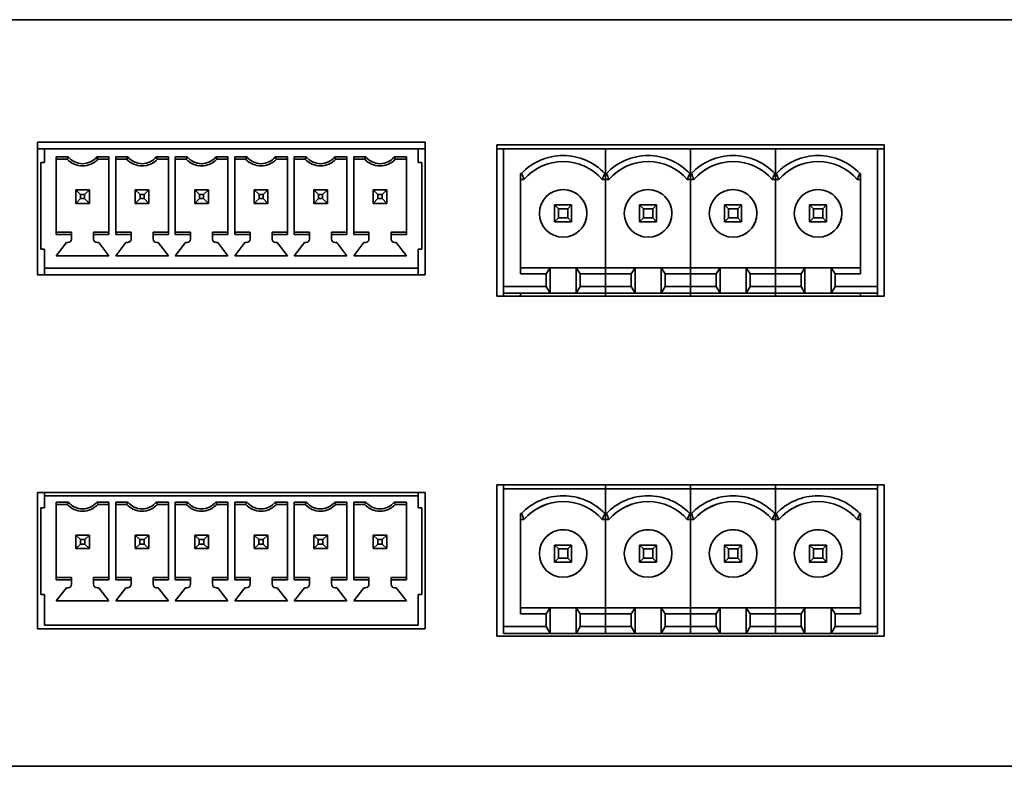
# Model space of a CAD drawing. Header units: millimetres. Extents: x 18 to 563, y 14 to 393.
# Tile 6 of 8: x 473 to 493, y 214 to 228. Entities that reach past the tile are written whole.
import ezdxf

# ---------------------------------------------------------------- set-up
doc = ezdxf.new("R2010")
doc.units = ezdxf.units.MM

msp = doc.modelspace()

# ---------------------------------------------------------------- linework, layer by layer
at = {"color": 7, "linetype": 'Continuous', "lineweight": 35}
for p, q in [((433.7735, 228.1464), (505.8735, 228.1464)), ((481.2902, 225.743), (473.6902, 225.743)), ((473.6902, 223.143), (473.6902, 225.743)), ((481.2902, 223.143), (481.2902, 225.743)), ((473.6902, 225.613), (473.8235, 225.613)), ((473.8235, 225.3464), (473.8235, 225.613)), ((481.1569, 225.613), (473.8235, 225.613)), ((481.1569, 225.613), (481.2902, 225.613)), ((481.1569, 225.613), (481.1569, 225.3464)), ((490.2969, 225.6964), (482.6969, 225.6964)), ((482.6969, 225.6964), (482.6969, 222.7297)), ((482.6969, 225.613), (482.8312, 225.613)), ((482.8312, 222.9171), (482.8312, 225.6171)), ((484.8312, 225.6171), (482.8312, 225.6171)), ((482.8312, 225.6171), (482.8312, 225.6171)), ((486.4979, 225.6171), (484.8312, 225.6171)), ((484.8312, 225.1332), (484.8312, 225.6171)), ((484.8312, 225.1332), (484.8312, 225.6171)), ((486.4979, 225.1332), (486.4979, 225.6171)), ((488.1645, 225.6171), (486.4979, 225.6171)), ((486.4979, 225.1332), (486.4979, 225.6171)), ((488.1645, 225.1332), (488.1645, 225.6171)), ((488.1645, 225.1332), (488.1645, 225.6171)), ((490.1645, 225.6171), (488.1645, 225.6171)), ((490.1645, 225.6171), (490.1645, 222.9171)), ((490.1645, 225.6171), (490.1645, 225.6171)), ((490.1645, 225.613), (490.2969, 225.613)), ((490.1645, 222.7297), (490.1645, 225.613)), ((490.2969, 222.7297), (490.2969, 225.6964)), ((473.7569, 225.3464), (473.7569, 223.6464)), ((473.8235, 225.3464), (473.7569, 225.3464)), ((474.0569, 225.4577), (474.2941, 225.4577)), ((474.0569, 225.4577), (474.0569, 223.935)), ((474.2735, 225.413), (474.0569, 225.413)), ((474.853, 225.4577), (475.0902, 225.4577)), ((475.0902, 225.413), (474.8735, 225.413)), ((475.0902, 223.935), (475.0902, 225.4577)), ((475.2235, 225.4577), (475.4607, 225.4577)), ((475.2235, 225.4577), (475.2235, 223.935)), ((475.4402, 225.413), (475.2235, 225.413)), ((476.0196, 225.4577), (476.2569, 225.4577)), ((476.2569, 225.413), (476.0402, 225.413)), ((476.2569, 223.935), (476.2569, 225.4577)), ((476.3902, 225.4577), (476.6274, 225.4577)), ((476.3902, 225.4577), (476.3902, 223.935)), ((476.6069, 225.413), (476.3902, 225.413)), ((477.1863, 225.4577), (477.4235, 225.4577)), ((477.4235, 225.413), (477.2069, 225.413)), ((477.4235, 223.935), (477.4235, 225.4577)), ((477.5569, 225.4577), (477.7941, 225.4577)), ((477.5569, 225.4577), (477.5569, 223.935)), ((477.7735, 225.413), (477.5569, 225.413)), ((478.353, 225.4577), (478.5902, 225.4577)), ((478.5902, 225.413), (478.3735, 225.413)), ((478.5902, 223.935), (478.5902, 225.4577)), ((478.7235, 225.4577), (478.9607, 225.4577)), ((478.7235, 225.4577), (478.7235, 223.935)), ((478.9402, 225.413), (478.7235, 225.413)), ((479.5196, 225.4577), (479.7569, 225.4577)), ((479.7569, 225.413), (479.5402, 225.413)), ((479.7569, 223.935), (479.7569, 225.4577)), ((479.8902, 225.4577), (480.1274, 225.4577)), ((479.8902, 225.4577), (479.8902, 223.935)), ((480.1069, 225.413), (479.8902, 225.413)), ((480.6863, 225.4577), (480.9235, 225.4577)), ((480.9235, 225.413), (480.7069, 225.413)), ((480.9235, 223.935), (480.9235, 225.4577)), ((481.1569, 225.3464), (481.2235, 225.3464)), ((481.2235, 223.6464), (481.2235, 225.3464)), ((483.1645, 225.1332), (483.1791, 225.1332)), ((483.1645, 223.1677), (483.1645, 225.1332)), ((483.1645, 225.0171), (483.1645, 225.1332)), ((483.2303, 225.0171), (483.1645, 225.0171)), ((483.1645, 223.2838), (483.1645, 225.0171)), ((484.8312, 225.0171), (484.7655, 225.0171)), ((484.8312, 225.1332), (484.8167, 225.1332)), ((484.8312, 225.1332), (484.8457, 225.1332)), ((484.8312, 225.0171), (484.8312, 225.1332)), ((484.8312, 225.0171), (484.8312, 225.1332)), ((484.897, 225.0171), (484.8312, 225.0171)), ((484.8312, 223.2838), (484.8312, 225.0171)), ((484.8312, 223.2838), (484.8312, 225.0171)), ((486.4979, 225.0171), (486.4321, 225.0171)), ((486.4979, 225.1332), (486.4834, 225.1332)), ((486.4979, 225.1332), (486.5124, 225.1332)), ((486.4979, 225.0171), (486.4979, 225.1332)), ((486.4979, 225.0171), (486.4979, 225.1332)), ((486.5636, 225.0171), (486.4979, 225.0171)), ((486.4979, 223.2838), (486.4979, 225.0171)), ((486.4979, 223.2838), (486.4979, 225.0171)), ((488.1645, 225.0171), (488.0988, 225.0171)), ((488.1645, 225.1332), (488.15, 225.1332)), ((488.1645, 225.0171), (488.1645, 225.1332)), ((488.1645, 225.1332), (488.1791, 225.1332)), ((488.1645, 225.0171), (488.1645, 225.1332)), ((488.1645, 223.2838), (488.1645, 225.0171)), ((488.2303, 225.0171), (488.1645, 225.0171)), ((488.1645, 223.2838), (488.1645, 225.0171)), ((489.8312, 225.0171), (489.7655, 225.0171)), ((489.8312, 225.1332), (489.8167, 225.1332)), ((489.8312, 225.1332), (489.8312, 223.1677)), ((474.4402, 224.5464), (474.4402, 224.813)), ((474.4402, 224.813), (474.5335, 224.7197)), ((474.4402, 224.813), (474.7069, 224.813)), ((474.7069, 224.813), (474.6135, 224.7197)), ((474.7069, 224.813), (474.7069, 224.5464)), ((475.6069, 224.813), (475.8735, 224.813)), ((475.6069, 224.813), (475.7002, 224.7197)), ((475.6069, 224.5464), (475.6069, 224.813)), ((475.8735, 224.813), (475.7802, 224.7197)), ((475.8735, 224.813), (475.8735, 224.5464)), ((476.7735, 224.813), (477.0402, 224.813)), ((476.7735, 224.813), (476.8669, 224.7197)), ((476.7735, 224.5464), (476.7735, 224.813)), ((477.0402, 224.813), (476.9469, 224.7197)), ((477.0402, 224.813), (477.0402, 224.5464)), ((477.9402, 224.5464), (477.9402, 224.813)), ((477.9402, 224.813), (478.0335, 224.7197)), ((477.9402, 224.813), (478.2069, 224.813)), ((478.2069, 224.813), (478.1135, 224.7197)), ((478.2069, 224.813), (478.2069, 224.5464)), ((479.1069, 224.813), (479.3735, 224.813)), ((479.1069, 224.813), (479.2002, 224.7197)), ((479.1069, 224.5464), (479.1069, 224.813)), ((479.3735, 224.813), (479.2802, 224.7197)), ((479.3735, 224.813), (479.3735, 224.5464)), ((480.2735, 224.5464), (480.2735, 224.813)), ((480.2735, 224.813), (480.3669, 224.7197)), ((480.2735, 224.813), (480.5402, 224.813)), ((480.5402, 224.813), (480.4469, 224.7197)), ((480.5402, 224.813), (480.5402, 224.5464)), ((483.8847, 224.8032), (483.8847, 224.8032)), ((485.5514, 224.8032), (485.5514, 224.8032)), ((487.218, 224.8032), (487.218, 224.8032)), ((488.8847, 224.8032), (488.8847, 224.8032)), ((474.5335, 224.6397), (474.4402, 224.5464)), ((474.5335, 224.7197), (474.5335, 224.6397)), ((474.6135, 224.7197), (474.5335, 224.7197)), ((474.5335, 224.6397), (474.6135, 224.6397)), ((474.6135, 224.6397), (474.6135, 224.7197)), ((474.6135, 224.6397), (474.7069, 224.5464)), ((475.7002, 224.6397), (475.6069, 224.5464)), ((475.7802, 224.7197), (475.7002, 224.7197)), ((475.7002, 224.7197), (475.7002, 224.6397)), ((475.7002, 224.6397), (475.7802, 224.6397)), ((475.7802, 224.6397), (475.7802, 224.7197)), ((475.7802, 224.6397), (475.8735, 224.5464)), ((476.8669, 224.6397), (476.7735, 224.5464)), ((476.8669, 224.7197), (476.8669, 224.6397)), ((476.9469, 224.7197), (476.8669, 224.7197)), ((476.8669, 224.6397), (476.9469, 224.6397)), ((476.9469, 224.6397), (476.9469, 224.7197)), ((476.9469, 224.6397), (477.0402, 224.5464)), ((478.0335, 224.6397), (477.9402, 224.5464)), ((478.0335, 224.7197), (478.0335, 224.6397)), ((478.1135, 224.7197), (478.0335, 224.7197)), ((478.0335, 224.6397), (478.1135, 224.6397)), ((478.1135, 224.6397), (478.1135, 224.7197)), ((478.1135, 224.6397), (478.2069, 224.5464)), ((479.2002, 224.6397), (479.1069, 224.5464)), ((479.2802, 224.7197), (479.2002, 224.7197)), ((479.2002, 224.7197), (479.2002, 224.6397)), ((479.2002, 224.6397), (479.2802, 224.6397)), ((479.2802, 224.6397), (479.2802, 224.7197)), ((479.2802, 224.6397), (479.3735, 224.5464)), ((480.3669, 224.6397), (480.2735, 224.5464)), ((480.3669, 224.7197), (480.3669, 224.6397)), ((480.4469, 224.7197), (480.3669, 224.7197)), ((480.3669, 224.6397), (480.4469, 224.6397)), ((480.4469, 224.6397), (480.4469, 224.7197)), ((480.4469, 224.6397), (480.5402, 224.5464)), ((474.7069, 224.5464), (474.4402, 224.5464)), ((475.8735, 224.5464), (475.6069, 224.5464)), ((477.0402, 224.5464), (476.7735, 224.5464)), ((478.2069, 224.5464), (477.9402, 224.5464)), ((479.3735, 224.5464), (479.1069, 224.5464)), ((480.5402, 224.5464), (480.2735, 224.5464)), ((483.8312, 224.5171), (483.9076, 224.4407)), ((484.1645, 224.5171), (483.8312, 224.5171)), ((483.8312, 224.5171), (483.8312, 224.1838)), ((483.8312, 224.5171), (484.1645, 224.5171)), ((483.9076, 224.4407), (483.9076, 224.2602)), ((483.9076, 224.4407), (484.0881, 224.4407)), ((484.1645, 224.5171), (484.0881, 224.4407)), ((484.0881, 224.4407), (484.0881, 224.2602)), ((484.1645, 224.1838), (484.1645, 224.5171)), ((484.1645, 224.5171), (484.1645, 224.5171)), ((484.1645, 224.5171), (484.1645, 224.1838)), ((485.4979, 224.5171), (485.5743, 224.4407)), ((485.8312, 224.5171), (485.4979, 224.5171)), ((485.4979, 224.5171), (485.4979, 224.1838)), ((485.4979, 224.5171), (485.8312, 224.5171)), ((485.5743, 224.4407), (485.5743, 224.2602)), ((485.5743, 224.4407), (485.7548, 224.4407)), ((485.8312, 224.5171), (485.7548, 224.4407)), ((485.7548, 224.4407), (485.7548, 224.2602)), ((485.8312, 224.1838), (485.8312, 224.5171)), ((485.8312, 224.5171), (485.8312, 224.5171)), ((485.8312, 224.5171), (485.8312, 224.1838)), ((487.1645, 224.5171), (487.241, 224.4407)), ((487.4979, 224.5171), (487.1645, 224.5171)), ((487.1645, 224.5171), (487.1645, 224.1838)), ((487.1645, 224.5171), (487.4979, 224.5171)), ((487.241, 224.4407), (487.241, 224.2602)), ((487.241, 224.4407), (487.4215, 224.4407)), ((487.4979, 224.5171), (487.4215, 224.4407)), ((487.4215, 224.4407), (487.4215, 224.2602)), ((487.4979, 224.1838), (487.4979, 224.5171)), ((487.4979, 224.5171), (487.4979, 224.5171)), ((487.4979, 224.5171), (487.4979, 224.1838)), ((488.8312, 224.5171), (488.9076, 224.4407)), ((489.1645, 224.5171), (488.8312, 224.5171)), ((488.8312, 224.5171), (488.8312, 224.1838)), ((488.8312, 224.5171), (489.1645, 224.5171)), ((488.9076, 224.4407), (489.0881, 224.4407)), ((488.9076, 224.4407), (488.9076, 224.2602)), ((489.1645, 224.5171), (489.0881, 224.4407)), ((489.0881, 224.4407), (489.0881, 224.2602)), ((489.1645, 224.1838), (489.1645, 224.5171)), ((489.1645, 224.5171), (489.1645, 224.5171)), ((489.1645, 224.5171), (489.1645, 224.1838)), ((483.9076, 224.2602), (483.8312, 224.1838)), ((483.9076, 224.2602), (484.0881, 224.2602)), ((484.0881, 224.2602), (484.1645, 224.1838)), ((485.5743, 224.2602), (485.4979, 224.1838)), ((485.5743, 224.2602), (485.7548, 224.2602)), ((485.7548, 224.2602), (485.8312, 224.1838)), ((487.241, 224.2602), (487.1645, 224.1838)), ((487.241, 224.2602), (487.4215, 224.2602)), ((487.4215, 224.2602), (487.4979, 224.1838)), ((488.9076, 224.2602), (488.8312, 224.1838)), ((488.9076, 224.2602), (489.0881, 224.2602)), ((489.0881, 224.2602), (489.1645, 224.1838)), ((483.8312, 224.1838), (484.1645, 224.1838)), ((485.4979, 224.1838), (485.8312, 224.1838)), ((487.1645, 224.1838), (487.4979, 224.1838)), ((488.8312, 224.1838), (489.1645, 224.1838)), ((474.0569, 223.9797), (474.3569, 223.9797)), ((474.3569, 223.935), (474.0569, 223.935)), ((474.3569, 223.9797), (474.3569, 223.935)), ((474.3569, 223.935), (474.3569, 223.8464)), ((474.7902, 223.9797), (475.0902, 223.9797)), ((474.7902, 223.935), (474.7902, 223.9797)), ((474.7902, 223.8464), (474.7902, 223.935)), ((475.0902, 223.935), (474.7902, 223.935)), ((475.2235, 223.9797), (475.5235, 223.9797)), ((475.5235, 223.935), (475.2235, 223.935)), ((475.5235, 223.9797), (475.5235, 223.935)), ((475.5235, 223.935), (475.5235, 223.8464)), ((475.9569, 223.9797), (476.2569, 223.9797)), ((475.9569, 223.935), (475.9569, 223.9797)), ((475.9569, 223.8464), (475.9569, 223.935)), ((476.2569, 223.935), (475.9569, 223.935)), ((476.3902, 223.9797), (476.6902, 223.9797)), ((476.6902, 223.935), (476.3902, 223.935)), ((476.6902, 223.9797), (476.6902, 223.935)), ((476.6902, 223.935), (476.6902, 223.8464)), ((477.1235, 223.9797), (477.4235, 223.9797)), ((477.1235, 223.935), (477.1235, 223.9797)), ((477.1235, 223.8464), (477.1235, 223.935)), ((477.4235, 223.935), (477.1235, 223.935)), ((477.5569, 223.9797), (477.8569, 223.9797)), ((477.8569, 223.935), (477.5569, 223.935)), ((477.8569, 223.9797), (477.8569, 223.935)), ((477.8569, 223.935), (477.8569, 223.8464)), ((478.2902, 223.9797), (478.5902, 223.9797)), ((478.2902, 223.935), (478.2902, 223.9797)), ((478.2902, 223.8464), (478.2902, 223.935)), ((478.5902, 223.935), (478.2902, 223.935)), ((478.7235, 223.9797), (479.0235, 223.9797)), ((479.0235, 223.935), (478.7235, 223.935)), ((479.0235, 223.9797), (479.0235, 223.935)), ((479.0235, 223.935), (479.0235, 223.8464)), ((479.4569, 223.9797), (479.7569, 223.9797)), ((479.4569, 223.935), (479.4569, 223.9797)), ((479.7569, 223.935), (479.4569, 223.935)), ((479.4569, 223.8464), (479.4569, 223.935)), ((479.8902, 223.9797), (480.1902, 223.9797)), ((480.1902, 223.935), (479.8902, 223.935)), ((480.1902, 223.9797), (480.1902, 223.935)), ((480.1902, 223.935), (480.1902, 223.8464)), ((480.6235, 223.9797), (480.9235, 223.9797)), ((480.6235, 223.935), (480.6235, 223.9797)), ((480.6235, 223.8464), (480.6235, 223.935)), ((480.9235, 223.935), (480.6235, 223.935)), ((484.1111, 223.8977), (484.1111, 223.8977)), ((485.7777, 223.8977), (485.7777, 223.8977)), ((487.4444, 223.8977), (487.4444, 223.8977)), ((489.1111, 223.8977), (489.1111, 223.8977)), ((473.8235, 223.6464), (473.7569, 223.6464)), ((473.8235, 223.2797), (473.8235, 223.6464)), ((474.2569, 223.7797), (474.0569, 223.5197)), ((474.2902, 223.7797), (474.2569, 223.7797)), ((474.8902, 223.7797), (474.8569, 223.7797)), ((475.0902, 223.5197), (474.8902, 223.7797)), ((475.4235, 223.7797), (475.2235, 223.5197)), ((475.4569, 223.7797), (475.4235, 223.7797)), ((476.0569, 223.7797), (476.0235, 223.7797)), ((476.2569, 223.5197), (476.0569, 223.7797)), ((476.5902, 223.7797), (476.3902, 223.5197)), ((476.6235, 223.7797), (476.5902, 223.7797)), ((477.2235, 223.7797), (477.1902, 223.7797)), ((477.4235, 223.5197), (477.2235, 223.7797)), ((477.7569, 223.7797), (477.5569, 223.5197)), ((477.7902, 223.7797), (477.7569, 223.7797)), ((478.3902, 223.7797), (478.3569, 223.7797)), ((478.5902, 223.5197), (478.3902, 223.7797)), ((478.9235, 223.7797), (478.7235, 223.5197)), ((478.9569, 223.7797), (478.9235, 223.7797)), ((479.5569, 223.7797), (479.5235, 223.7797)), ((479.7569, 223.5197), (479.5569, 223.7797)), ((480.0902, 223.7797), (479.8902, 223.5197)), ((480.1235, 223.7797), (480.0902, 223.7797)), ((480.7235, 223.7797), (480.6902, 223.7797)), ((480.9235, 223.5197), (480.7235, 223.7797)), ((481.1569, 223.6464), (481.1569, 223.2797)), ((481.1569, 223.6464), (481.2235, 223.6464)), ((474.0569, 223.5197), (475.0902, 223.5197)), ((475.2235, 223.5197), (476.2569, 223.5197)), ((476.3902, 223.5197), (477.4235, 223.5197)), ((477.5569, 223.5197), (478.5902, 223.5197)), ((478.7235, 223.5197), (479.7569, 223.5197)), ((479.8902, 223.5197), (480.9235, 223.5197)), ((481.1569, 223.2797), (473.8235, 223.2797)), ((473.8235, 223.143), (473.8235, 223.2797)), ((481.1569, 223.2797), (481.1569, 223.143)), ((483.1645, 223.1677), (483.1645, 223.2838)), ((483.741, 223.2838), (483.1645, 223.2838)), ((483.1645, 223.2838), (483.1645, 223.2838)), ((483.1645, 223.2838), (484.8312, 223.2838)), ((483.741, 223.2838), (483.6645, 223.1677)), ((483.741, 222.7838), (483.741, 223.2838)), ((484.2548, 223.2838), (483.741, 223.2838)), ((484.8312, 223.2838), (484.2548, 223.2838)), ((484.3312, 223.1677), (484.2548, 223.2838)), ((484.2548, 223.2838), (484.2548, 222.7838)), ((485.4076, 223.2838), (484.8312, 223.2838)), ((484.8312, 223.1677), (484.8312, 223.2838)), ((484.8312, 223.2838), (486.4979, 223.2838)), ((484.8312, 223.1677), (484.8312, 223.2838)), ((485.4076, 223.2838), (485.3312, 223.1677)), ((485.4076, 222.7838), (485.4076, 223.2838)), ((485.9215, 223.2838), (485.4076, 223.2838)), ((486.4979, 223.2838), (485.9215, 223.2838)), ((485.9979, 223.1677), (485.9215, 223.2838)), ((485.9215, 223.2838), (485.9215, 222.7838)), ((487.0743, 223.2838), (486.4979, 223.2838)), ((486.4979, 223.1677), (486.4979, 223.2838)), ((486.4979, 223.2838), (488.1645, 223.2838)), ((486.4979, 223.1677), (486.4979, 223.2838)), ((487.0743, 223.2838), (486.9979, 223.1677)), ((487.0743, 222.7838), (487.0743, 223.2838)), ((487.5881, 223.2838), (487.0743, 223.2838)), ((488.1645, 223.2838), (487.5881, 223.2838)), ((487.6645, 223.1677), (487.5881, 223.2838)), ((487.5881, 223.2838), (487.5881, 222.7838)), ((488.1645, 223.1677), (488.1645, 223.2838)), ((488.741, 223.2838), (488.1645, 223.2838)), ((488.1645, 223.1677), (488.1645, 223.2838)), ((488.1645, 223.2838), (489.8312, 223.2838)), ((488.741, 223.2838), (488.6645, 223.1677)), ((488.741, 222.7838), (488.741, 223.2838)), ((489.2548, 223.2838), (488.741, 223.2838)), ((489.8312, 223.2838), (489.2548, 223.2838)), ((489.3312, 223.1677), (489.2548, 223.2838)), ((489.2548, 223.2838), (489.2548, 222.7838)), ((481.2902, 223.143), (473.6902, 223.143)), ((483.6645, 223.1677), (483.1645, 223.1677)), ((483.6645, 223.1677), (483.6645, 222.9171)), ((484.8312, 223.1677), (484.3312, 223.1677)), ((484.3312, 222.9171), (484.3312, 223.1677)), ((485.3312, 223.1677), (484.8312, 223.1677)), ((484.8312, 222.9171), (484.8312, 223.1677)), ((484.8312, 222.9171), (484.8312, 223.1677)), ((485.3312, 223.1677), (485.3312, 222.9171)), ((486.4979, 223.1677), (485.9979, 223.1677)), ((485.9979, 222.9171), (485.9979, 223.1677)), ((486.9979, 223.1677), (486.4979, 223.1677)), ((486.4979, 222.9171), (486.4979, 223.1677)), ((486.4979, 222.9171), (486.4979, 223.1677)), ((486.9979, 223.1677), (486.9979, 222.9171)), ((488.1645, 223.1677), (487.6645, 223.1677)), ((487.6645, 222.9171), (487.6645, 223.1677)), ((488.1645, 222.9171), (488.1645, 223.1677)), ((488.6645, 223.1677), (488.1645, 223.1677)), ((488.1645, 222.9171), (488.1645, 223.1677)), ((488.6645, 223.1677), (488.6645, 222.9171)), ((489.3312, 222.9171), (489.3312, 223.1677)), ((489.8312, 223.1677), (489.3312, 223.1677)), ((483.6645, 222.9171), (482.8312, 222.9171)), ((482.8312, 222.7838), (482.8312, 222.9171)), ((483.6645, 222.9171), (483.741, 222.7838)), ((484.2548, 222.7838), (484.3312, 222.9171)), ((484.3312, 222.9171), (484.8312, 222.9171)), ((485.3312, 222.9171), (484.8312, 222.9171)), ((484.8312, 222.7838), (484.8312, 222.9171)), ((484.8312, 222.7838), (484.8312, 222.9171)), ((485.3312, 222.9171), (485.4076, 222.7838)), ((485.9215, 222.7838), (485.9979, 222.9171)), ((485.9979, 222.9171), (486.4979, 222.9171)), ((486.9979, 222.9171), (486.4979, 222.9171)), ((486.4979, 222.7838), (486.4979, 222.9171)), ((486.4979, 222.7838), (486.4979, 222.9171)), ((486.9979, 222.9171), (487.0743, 222.7838)), ((487.5881, 222.7838), (487.6645, 222.9171)), ((487.6645, 222.9171), (488.1645, 222.9171)), ((488.1645, 222.7838), (488.1645, 222.9171)), ((488.6645, 222.9171), (488.1645, 222.9171)), ((488.1645, 222.7838), (488.1645, 222.9171)), ((488.6645, 222.9171), (488.741, 222.7838)), ((489.2548, 222.7838), (489.3312, 222.9171)), ((489.3312, 222.9171), (490.1645, 222.9171)), ((490.1645, 222.9171), (490.1645, 222.7838)), ((482.6969, 222.7297), (490.2969, 222.7297)), ((482.8312, 222.7838), (483.1645, 222.7838)), ((482.8312, 222.7297), (482.8312, 222.7838)), ((483.741, 222.7838), (483.1645, 222.7838)), ((483.1645, 222.7297), (483.1645, 222.7838)), ((483.1645, 222.7297), (483.1645, 222.7838)), ((483.741, 222.7838), (484.2548, 222.7838)), ((484.2548, 222.7838), (484.8312, 222.7838)), ((485.4076, 222.7838), (484.8312, 222.7838)), ((484.8312, 222.7297), (484.8312, 222.7838)), ((484.8312, 222.7838), (484.8312, 222.7297)), ((485.4076, 222.7838), (485.9215, 222.7838)), ((485.9215, 222.7838), (486.4979, 222.7838)), ((487.0743, 222.7838), (486.4979, 222.7838)), ((486.4979, 222.7297), (486.4979, 222.7838)), ((486.4979, 222.7838), (486.4979, 222.7297)), ((487.0743, 222.7838), (487.5881, 222.7838)), ((487.5881, 222.7838), (488.1645, 222.7838)), ((488.1645, 222.7838), (488.1645, 222.7297)), ((488.741, 222.7838), (488.1645, 222.7838)), ((488.1645, 222.7297), (488.1645, 222.7838)), ((488.741, 222.7838), (489.2548, 222.7838)), ((489.2548, 222.7838), (489.8312, 222.7838)), ((490.1645, 222.7838), (489.8312, 222.7838)), ((489.8312, 222.7838), (489.8312, 222.7297)), ((490.1645, 222.7838), (490.1645, 222.7297)), ((490.2969, 219.0297), (482.6969, 219.0297)), ((482.6969, 219.0297), (482.6969, 216.063)), ((482.8312, 218.9504), (482.8312, 219.0297)), ((484.8312, 218.9504), (484.8312, 219.0297)), ((484.8312, 219.0297), (484.8312, 218.9504)), ((486.4979, 218.9504), (486.4979, 219.0297)), ((486.4979, 219.0297), (486.4979, 218.9504)), ((488.1645, 219.0297), (488.1645, 218.9504)), ((488.1645, 218.9504), (488.1645, 219.0297)), ((490.1645, 219.0297), (490.1645, 218.9504)), ((490.1645, 217.0504), (490.1645, 219.0297)), ((490.2969, 216.063), (490.2969, 219.0297)), ((481.2902, 218.8764), (473.6902, 218.8764)), ((473.6902, 216.2097), (473.6902, 218.8764)), ((473.8235, 218.813), (473.8235, 218.8764)), ((473.8235, 218.5797), (473.8235, 218.813)), ((481.1569, 218.813), (473.8235, 218.813)), ((481.1569, 218.8764), (481.1569, 218.813)), ((481.1569, 218.813), (481.1569, 218.5797)), ((481.2902, 216.2097), (481.2902, 218.8764)), ((482.8312, 216.2504), (482.8312, 218.9504)), ((484.8312, 218.9504), (482.8312, 218.9504)), ((482.8312, 218.9504), (482.8312, 218.9504)), ((484.8312, 218.9504), (482.8312, 218.9504)), ((484.8312, 218.4666), (484.8312, 218.9504)), ((486.4979, 218.9504), (484.8312, 218.9504)), ((486.4979, 218.9504), (484.8312, 218.9504)), ((484.8312, 218.9504), (484.8312, 218.4666)), ((486.4979, 218.4666), (486.4979, 218.9504)), ((488.1645, 218.9504), (486.4979, 218.9504)), ((488.1645, 218.9504), (486.4979, 218.9504)), ((486.4979, 218.9504), (486.4979, 218.4666)), ((488.1645, 218.9504), (488.1645, 218.4666)), ((490.1645, 218.9504), (488.1645, 218.9504)), ((490.1645, 218.9504), (488.1645, 218.9504)), ((488.1645, 218.4666), (488.1645, 218.9504)), ((490.1645, 218.9504), (490.1645, 216.2504)), ((490.1645, 218.9504), (490.1645, 218.9504)), ((474.0569, 218.691), (474.2941, 218.691)), ((474.0569, 218.691), (474.0569, 217.1684)), ((474.2735, 218.6464), (474.0569, 218.6464)), ((474.853, 218.691), (475.0902, 218.691)), ((475.0902, 218.6464), (474.8735, 218.6464)), ((475.0902, 217.1684), (475.0902, 218.691)), ((475.2235, 218.691), (475.4607, 218.691)), ((475.2235, 218.691), (475.2235, 217.1684)), ((475.4402, 218.6464), (475.2235, 218.6464)), ((476.0196, 218.691), (476.2569, 218.691)), ((476.2569, 218.6464), (476.0402, 218.6464)), ((476.2569, 217.1684), (476.2569, 218.691)), ((476.3902, 218.691), (476.6274, 218.691)), ((476.3902, 218.691), (476.3902, 217.1684)), ((476.6069, 218.6464), (476.3902, 218.6464)), ((477.1863, 218.691), (477.4235, 218.691)), ((477.4235, 218.6464), (477.2069, 218.6464)), ((477.4235, 217.1684), (477.4235, 218.691)), ((477.5569, 218.691), (477.7941, 218.691)), ((477.5569, 218.691), (477.5569, 217.1684)), ((477.7735, 218.6464), (477.5569, 218.6464)), ((478.353, 218.691), (478.5902, 218.691)), ((478.5902, 218.6464), (478.3735, 218.6464)), ((478.5902, 217.1684), (478.5902, 218.691)), ((478.7235, 218.691), (478.9607, 218.691)), ((478.7235, 218.691), (478.7235, 217.1684)), ((478.9402, 218.6464), (478.7235, 218.6464)), ((479.5196, 218.691), (479.7569, 218.691)), ((479.7569, 218.6464), (479.5402, 218.6464)), ((479.7569, 217.1684), (479.7569, 218.691)), ((479.8902, 218.691), (480.1274, 218.691)), ((479.8902, 218.691), (479.8902, 217.1684)), ((480.1069, 218.6464), (479.8902, 218.6464)), ((480.6863, 218.691), (480.9235, 218.691)), ((480.9235, 218.6464), (480.7069, 218.6464)), ((480.9235, 217.1684), (480.9235, 218.691)), ((473.7569, 218.5797), (473.7569, 216.8797)), ((473.8235, 218.5797), (473.7569, 218.5797)), ((481.1569, 218.5797), (481.2235, 218.5797)), ((481.2235, 216.8797), (481.2235, 218.5797)), ((483.1791, 218.4666), (483.1645, 218.4666)), ((483.1645, 216.501), (483.1645, 218.4666)), ((483.1645, 218.3504), (483.1645, 218.4666)), ((484.8167, 218.4666), (484.8312, 218.4666)), ((484.8457, 218.4666), (484.8312, 218.4666)), ((484.8312, 218.3504), (484.8312, 218.4666)), ((484.8312, 218.3504), (484.8312, 218.4666)), ((486.4834, 218.4666), (486.4979, 218.4666)), ((486.5124, 218.4666), (486.4979, 218.4666)), ((486.4979, 218.3504), (486.4979, 218.4666)), ((486.4979, 218.3504), (486.4979, 218.4666)), ((488.15, 218.4666), (488.1645, 218.4666)), ((488.1645, 218.3504), (488.1645, 218.4666)), ((488.1791, 218.4666), (488.1645, 218.4666)), ((488.1645, 218.3504), (488.1645, 218.4666)), ((489.8167, 218.4666), (489.8312, 218.4666)), ((489.8312, 218.4666), (489.8312, 216.501)), ((483.2303, 218.3504), (483.1645, 218.3504)), ((483.1645, 216.6171), (483.1645, 218.3504)), ((484.8312, 218.3504), (484.7655, 218.3504)), ((484.897, 218.3504), (484.8312, 218.3504)), ((484.8312, 216.6171), (484.8312, 218.3504)), ((484.8312, 216.6171), (484.8312, 218.3504)), ((486.4979, 218.3504), (486.4321, 218.3504)), ((486.5636, 218.3504), (486.4979, 218.3504)), ((486.4979, 216.6171), (486.4979, 218.3504)), ((486.4979, 216.6171), (486.4979, 218.3504)), ((488.1645, 218.3504), (488.0988, 218.3504)), ((488.1645, 216.6171), (488.1645, 218.3504)), ((488.2303, 218.3504), (488.1645, 218.3504)), ((488.1645, 216.6171), (488.1645, 218.3504)), ((489.8312, 218.3504), (489.7655, 218.3504)), ((474.4402, 218.0464), (474.5295, 217.9571)), ((474.4402, 218.0464), (474.7069, 218.0464)), ((474.4402, 217.7797), (474.4402, 218.0464)), ((474.6175, 217.9571), (474.7069, 218.0464)), ((474.7069, 218.0464), (474.7069, 217.7797)), ((475.6069, 217.7797), (475.6069, 218.0464)), ((475.6069, 218.0464), (475.6962, 217.9571)), ((475.6069, 218.0464), (475.8735, 218.0464)), ((475.7842, 217.9571), (475.8735, 218.0464)), ((475.8735, 218.0464), (475.8735, 217.7797)), ((476.7735, 217.7797), (476.7735, 218.0464)), ((476.7735, 218.0464), (476.8628, 217.9571)), ((476.7735, 218.0464), (477.0402, 218.0464)), ((476.9509, 217.9571), (477.0402, 218.0464)), ((477.0402, 218.0464), (477.0402, 217.7797)), ((477.9402, 217.7797), (477.9402, 218.0464)), ((477.9402, 218.0464), (478.0295, 217.9571)), ((477.9402, 218.0464), (478.2069, 218.0464)), ((478.1175, 217.9571), (478.2069, 218.0464)), ((478.2069, 218.0464), (478.2069, 217.7797)), ((479.1069, 217.7797), (479.1069, 218.0464)), ((479.1069, 218.0464), (479.1962, 217.9571)), ((479.1069, 218.0464), (479.3735, 218.0464)), ((479.2842, 217.9571), (479.3735, 218.0464)), ((479.3735, 218.0464), (479.3735, 217.7797)), ((480.2735, 218.0464), (480.3628, 217.9571)), ((480.2735, 218.0464), (480.5402, 218.0464)), ((480.2735, 217.7797), (480.2735, 218.0464)), ((480.4509, 217.9571), (480.5402, 218.0464)), ((480.5402, 218.0464), (480.5402, 217.7797)), ((483.8847, 218.1365), (483.8847, 218.1365)), ((485.5514, 218.1365), (485.5514, 218.1365)), ((487.218, 218.1365), (487.218, 218.1365)), ((488.8847, 218.1365), (488.8847, 218.1365)), ((474.4402, 217.7797), (474.5295, 217.869)), ((474.5295, 217.9571), (474.5295, 217.869)), ((474.6175, 217.9571), (474.5295, 217.9571)), ((474.5295, 217.869), (474.6175, 217.869)), ((474.6175, 217.869), (474.6175, 217.9571)), ((474.6175, 217.869), (474.7069, 217.7797)), ((475.6069, 217.7797), (475.6962, 217.869)), ((475.6962, 217.9571), (475.6962, 217.869)), ((475.7842, 217.9571), (475.6962, 217.9571)), ((475.6962, 217.869), (475.7842, 217.869)), ((475.7842, 217.869), (475.7842, 217.9571)), ((475.7842, 217.869), (475.8735, 217.7797)), ((476.7735, 217.7797), (476.8628, 217.869)), ((476.8628, 217.9571), (476.8628, 217.869)), ((476.9509, 217.9571), (476.8628, 217.9571)), ((476.8628, 217.869), (476.9509, 217.869)), ((476.9509, 217.869), (476.9509, 217.9571)), ((476.9509, 217.869), (477.0402, 217.7797)), ((477.9402, 217.7797), (478.0295, 217.869)), ((478.0295, 217.9571), (478.0295, 217.869)), ((478.1175, 217.9571), (478.0295, 217.9571)), ((478.0295, 217.869), (478.1175, 217.869)), ((478.1175, 217.869), (478.1175, 217.9571)), ((478.1175, 217.869), (478.2069, 217.7797)), ((479.1069, 217.7797), (479.1962, 217.869)), ((479.1962, 217.9571), (479.1962, 217.869)), ((479.2842, 217.9571), (479.1962, 217.9571)), ((479.1962, 217.869), (479.2842, 217.869)), ((479.2842, 217.869), (479.2842, 217.9571)), ((479.2842, 217.869), (479.3735, 217.7797)), ((480.2735, 217.7797), (480.3628, 217.869)), ((480.3628, 217.9571), (480.3628, 217.869)), ((480.4509, 217.9571), (480.3628, 217.9571)), ((480.3628, 217.869), (480.4509, 217.869)), ((480.4509, 217.869), (480.4509, 217.9571)), ((480.4509, 217.869), (480.5402, 217.7797)), ((484.1645, 217.8504), (483.8312, 217.8504)), ((483.8312, 217.8504), (483.9076, 217.774)), ((483.8312, 217.8504), (483.8312, 217.5171)), ((483.8312, 217.8504), (484.1645, 217.8504)), ((484.1645, 217.8504), (484.0881, 217.774)), ((484.1645, 217.5171), (484.1645, 217.8504)), ((484.1645, 217.8504), (484.1645, 217.8504)), ((484.1645, 217.8504), (484.1645, 217.5171)), ((485.8312, 217.8504), (485.4979, 217.8504)), ((485.4979, 217.8504), (485.5743, 217.774)), ((485.4979, 217.8504), (485.4979, 217.5171)), ((485.4979, 217.8504), (485.8312, 217.8504)), ((485.8312, 217.8504), (485.7548, 217.774)), ((485.8312, 217.5171), (485.8312, 217.8504)), ((485.8312, 217.8504), (485.8312, 217.8504)), ((485.8312, 217.8504), (485.8312, 217.5171)), ((487.4979, 217.8504), (487.1645, 217.8504)), ((487.1645, 217.8504), (487.241, 217.774)), ((487.1645, 217.8504), (487.1645, 217.5171)), ((487.1645, 217.8504), (487.4979, 217.8504)), ((487.4979, 217.8504), (487.4215, 217.774)), ((487.4979, 217.5171), (487.4979, 217.8504)), ((487.4979, 217.8504), (487.4979, 217.8504)), ((487.4979, 217.8504), (487.4979, 217.5171)), ((489.1645, 217.8504), (488.8312, 217.8504)), ((488.8312, 217.8504), (488.9076, 217.774)), ((488.8312, 217.8504), (488.8312, 217.5171)), ((488.8312, 217.8504), (489.1645, 217.8504)), ((489.1645, 217.8504), (489.0881, 217.774)), ((489.1645, 217.5171), (489.1645, 217.8504)), ((489.1645, 217.8504), (489.1645, 217.8504)), ((489.1645, 217.8504), (489.1645, 217.5171)), ((474.7069, 217.7797), (474.4402, 217.7797)), ((475.8735, 217.7797), (475.6069, 217.7797)), ((477.0402, 217.7797), (476.7735, 217.7797)), ((478.2069, 217.7797), (477.9402, 217.7797)), ((479.3735, 217.7797), (479.1069, 217.7797)), ((480.5402, 217.7797), (480.2735, 217.7797)), ((483.9076, 217.774), (483.9076, 217.5935)), ((483.9076, 217.774), (484.0881, 217.774)), ((484.0881, 217.774), (484.0881, 217.5935)), ((485.5743, 217.774), (485.5743, 217.5935)), ((485.5743, 217.774), (485.7548, 217.774)), ((485.7548, 217.774), (485.7548, 217.5935)), ((487.241, 217.774), (487.4215, 217.774)), ((487.241, 217.774), (487.241, 217.5935)), ((487.4215, 217.774), (487.4215, 217.5935)), ((488.9076, 217.774), (489.0881, 217.774)), ((488.9076, 217.774), (488.9076, 217.5935)), ((489.0881, 217.774), (489.0881, 217.5935)), ((483.9076, 217.5935), (483.8312, 217.5171)), ((483.8312, 217.5171), (484.1645, 217.5171)), ((484.0881, 217.5935), (483.9076, 217.5935)), ((484.0881, 217.5935), (484.1645, 217.5171)), ((485.5743, 217.5935), (485.4979, 217.5171)), ((485.4979, 217.5171), (485.8312, 217.5171)), ((485.7548, 217.5935), (485.5743, 217.5935)), ((485.7548, 217.5935), (485.8312, 217.5171)), ((487.241, 217.5935), (487.1645, 217.5171)), ((487.1645, 217.5171), (487.4979, 217.5171)), ((487.4215, 217.5935), (487.241, 217.5935)), ((487.4215, 217.5935), (487.4979, 217.5171)), ((488.9076, 217.5935), (488.8312, 217.5171)), ((488.8312, 217.5171), (489.1645, 217.5171)), ((489.0881, 217.5935), (488.9076, 217.5935)), ((489.0881, 217.5935), (489.1645, 217.5171)), ((474.0569, 217.213), (474.3569, 217.213)), ((474.3569, 217.1684), (474.0569, 217.1684)), ((474.3569, 217.213), (474.3569, 217.1684)), ((474.3569, 217.1684), (474.3569, 217.0797)), ((474.7902, 217.213), (475.0902, 217.213)), ((474.7902, 217.1684), (474.7902, 217.213)), ((474.7902, 217.0797), (474.7902, 217.1684)), ((475.0902, 217.1684), (474.7902, 217.1684)), ((475.2235, 217.213), (475.5235, 217.213)), ((475.5235, 217.1684), (475.2235, 217.1684)), ((475.5235, 217.213), (475.5235, 217.1684)), ((475.5235, 217.1684), (475.5235, 217.0797)), ((475.9569, 217.213), (476.2569, 217.213)), ((475.9569, 217.1684), (475.9569, 217.213)), ((475.9569, 217.0797), (475.9569, 217.1684)), ((476.2569, 217.1684), (475.9569, 217.1684)), ((476.3902, 217.213), (476.6902, 217.213)), ((476.6902, 217.1684), (476.3902, 217.1684)), ((476.6902, 217.213), (476.6902, 217.1684)), ((476.6902, 217.1684), (476.6902, 217.0797)), ((477.1235, 217.213), (477.4235, 217.213)), ((477.1235, 217.1684), (477.1235, 217.213)), ((477.1235, 217.0797), (477.1235, 217.1684)), ((477.4235, 217.1684), (477.1235, 217.1684)), ((477.5569, 217.213), (477.8569, 217.213)), ((477.8569, 217.1684), (477.5569, 217.1684)), ((477.8569, 217.213), (477.8569, 217.1684)), ((477.8569, 217.1684), (477.8569, 217.0797)), ((478.2902, 217.213), (478.5902, 217.213)), ((478.2902, 217.1684), (478.2902, 217.213)), ((478.2902, 217.0797), (478.2902, 217.1684)), ((478.5902, 217.1684), (478.2902, 217.1684)), ((478.7235, 217.213), (479.0235, 217.213)), ((479.0235, 217.1684), (478.7235, 217.1684)), ((479.0235, 217.213), (479.0235, 217.1684)), ((479.0235, 217.1684), (479.0235, 217.0797)), ((479.4569, 217.213), (479.7569, 217.213)), ((479.4569, 217.1684), (479.4569, 217.213)), ((479.4569, 217.0797), (479.4569, 217.1684)), ((479.7569, 217.1684), (479.4569, 217.1684)), ((479.8902, 217.213), (480.1902, 217.213)), ((480.1902, 217.1684), (479.8902, 217.1684)), ((480.1902, 217.213), (480.1902, 217.1684)), ((480.1902, 217.1684), (480.1902, 217.0797)), ((480.6235, 217.213), (480.9235, 217.213)), ((480.6235, 217.1684), (480.6235, 217.213)), ((480.9235, 217.1684), (480.6235, 217.1684)), ((480.6235, 217.0797), (480.6235, 217.1684)), ((484.1111, 217.231), (484.1111, 217.231)), ((485.7777, 217.231), (485.7777, 217.231)), ((487.4444, 217.231), (487.4444, 217.231)), ((489.1111, 217.231), (489.1111, 217.231)), ((490.1645, 217.0504), (490.1645, 217.0504)), ((490.1645, 216.2504), (490.1645, 217.0504)), ((473.8235, 216.8797), (473.7569, 216.8797)), ((473.8235, 216.2797), (473.8235, 216.8797)), ((474.2569, 217.013), (474.0569, 216.753)), ((474.2902, 217.013), (474.2569, 217.013)), ((474.8902, 217.013), (474.8569, 217.013)), ((475.0902, 216.753), (474.8902, 217.013)), ((475.4235, 217.013), (475.2235, 216.753)), ((475.4569, 217.013), (475.4235, 217.013)), ((476.0569, 217.013), (476.0235, 217.013)), ((476.2569, 216.753), (476.0569, 217.013)), ((476.5902, 217.013), (476.3902, 216.753)), ((476.6235, 217.013), (476.5902, 217.013)), ((477.2235, 217.013), (477.1902, 217.013)), ((477.4235, 216.753), (477.2235, 217.013)), ((477.7569, 217.013), (477.5569, 216.753)), ((477.7902, 217.013), (477.7569, 217.013)), ((478.3902, 217.013), (478.3569, 217.013)), ((478.5902, 216.753), (478.3902, 217.013)), ((478.9235, 217.013), (478.7235, 216.753)), ((478.9569, 217.013), (478.9235, 217.013)), ((479.5569, 217.013), (479.5235, 217.013)), ((479.7569, 216.753), (479.5569, 217.013)), ((480.0902, 217.013), (479.8902, 216.753)), ((480.1235, 217.013), (480.0902, 217.013)), ((480.7235, 217.013), (480.6902, 217.013)), ((480.9235, 216.753), (480.7235, 217.013)), ((481.1569, 216.8797), (481.2235, 216.8797)), ((481.1569, 216.8797), (481.1569, 216.2797)), ((474.0569, 216.753), (475.0902, 216.753)), ((475.2235, 216.753), (476.2569, 216.753)), ((476.3902, 216.753), (477.4235, 216.753)), ((477.5569, 216.753), (478.5902, 216.753)), ((478.7235, 216.753), (479.7569, 216.753)), ((479.8902, 216.753), (480.9235, 216.753)), ((483.1645, 216.501), (483.1645, 216.6171)), ((483.741, 216.6171), (483.1645, 216.6171)), ((483.1645, 216.6171), (483.1645, 216.6171)), ((483.1645, 216.6171), (484.8312, 216.6171)), ((483.6645, 216.501), (483.1645, 216.501)), ((483.741, 216.6171), (483.6645, 216.501)), ((483.6645, 216.501), (483.6645, 216.2504)), ((483.741, 216.6171), (483.741, 216.1171)), ((484.2548, 216.6171), (483.741, 216.6171)), ((484.8312, 216.6171), (484.2548, 216.6171)), ((484.3312, 216.501), (484.2548, 216.6171)), ((484.2548, 216.1171), (484.2548, 216.6171)), ((484.8312, 216.501), (484.3312, 216.501)), ((484.3312, 216.2504), (484.3312, 216.501)), ((485.4076, 216.6171), (484.8312, 216.6171)), ((484.8312, 216.501), (484.8312, 216.6171)), ((484.8312, 216.6171), (486.4979, 216.6171)), ((484.8312, 216.501), (484.8312, 216.6171)), ((485.3312, 216.501), (484.8312, 216.501)), ((484.8312, 216.2504), (484.8312, 216.501)), ((484.8312, 216.2504), (484.8312, 216.501)), ((485.4076, 216.6171), (485.3312, 216.501)), ((485.3312, 216.501), (485.3312, 216.2504)), ((485.4076, 216.6171), (485.4076, 216.1171)), ((485.9215, 216.6171), (485.4076, 216.6171)), ((486.4979, 216.6171), (485.9215, 216.6171)), ((485.9979, 216.501), (485.9215, 216.6171)), ((485.9215, 216.1171), (485.9215, 216.6171)), ((486.4979, 216.501), (485.9979, 216.501)), ((485.9979, 216.2504), (485.9979, 216.501)), ((487.0743, 216.6171), (486.4979, 216.6171)), ((486.4979, 216.501), (486.4979, 216.6171)), ((486.4979, 216.6171), (488.1645, 216.6171)), ((486.4979, 216.501), (486.4979, 216.6171)), ((486.9979, 216.501), (486.4979, 216.501)), ((486.4979, 216.2504), (486.4979, 216.501)), ((486.4979, 216.2504), (486.4979, 216.501)), ((487.0743, 216.6171), (486.9979, 216.501)), ((486.9979, 216.501), (486.9979, 216.2504)), ((487.0743, 216.6171), (487.0743, 216.1171)), ((487.5881, 216.6171), (487.0743, 216.6171)), ((488.1645, 216.6171), (487.5881, 216.6171)), ((487.6645, 216.501), (487.5881, 216.6171)), ((487.5881, 216.1171), (487.5881, 216.6171)), ((488.1645, 216.501), (487.6645, 216.501)), ((487.6645, 216.2504), (487.6645, 216.501)), ((488.1645, 216.501), (488.1645, 216.6171)), ((488.741, 216.6171), (488.1645, 216.6171)), ((488.1645, 216.501), (488.1645, 216.6171)), ((488.1645, 216.6171), (489.8312, 216.6171)), ((488.1645, 216.2504), (488.1645, 216.501)), ((488.6645, 216.501), (488.1645, 216.501)), ((488.1645, 216.2504), (488.1645, 216.501)), ((488.741, 216.6171), (488.6645, 216.501)), ((488.6645, 216.501), (488.6645, 216.2504)), ((488.741, 216.6171), (488.741, 216.1171)), ((489.2548, 216.6171), (488.741, 216.6171)), ((489.8312, 216.6171), (489.2548, 216.6171)), ((489.3312, 216.501), (489.2548, 216.6171)), ((489.2548, 216.1171), (489.2548, 216.6171)), ((489.8312, 216.501), (489.3312, 216.501)), ((489.3312, 216.2504), (489.3312, 216.501)), ((473.8235, 216.2797), (481.1569, 216.2797)), ((481.2902, 216.2097), (473.6902, 216.2097)), ((483.6645, 216.2504), (482.8312, 216.2504)), ((482.8312, 216.1171), (482.8312, 216.2504)), ((482.8312, 216.1171), (483.741, 216.1171)), ((483.6645, 216.2504), (483.741, 216.1171)), ((483.741, 216.1171), (484.2548, 216.1171)), ((484.2548, 216.1171), (484.3312, 216.2504)), ((484.8312, 216.1171), (484.2548, 216.1171)), ((484.8312, 216.2504), (484.3312, 216.2504)), ((485.3312, 216.2504), (484.8312, 216.2504)), ((484.8312, 216.1171), (484.8312, 216.2504)), ((484.8312, 216.1171), (484.8312, 216.2504)), ((484.8312, 216.1171), (485.4076, 216.1171)), ((485.3312, 216.2504), (485.4076, 216.1171)), ((485.4076, 216.1171), (485.9215, 216.1171)), ((485.9215, 216.1171), (485.9979, 216.2504)), ((486.4979, 216.1171), (485.9215, 216.1171)), ((486.4979, 216.2504), (485.9979, 216.2504)), ((486.9979, 216.2504), (486.4979, 216.2504)), ((486.4979, 216.1171), (486.4979, 216.2504)), ((486.4979, 216.1171), (486.4979, 216.2504)), ((486.4979, 216.1171), (487.0743, 216.1171)), ((486.9979, 216.2504), (487.0743, 216.1171)), ((487.0743, 216.1171), (487.5881, 216.1171)), ((487.5881, 216.1171), (487.6645, 216.2504)), ((488.1645, 216.1171), (487.5881, 216.1171)), ((488.1645, 216.2504), (487.6645, 216.2504)), ((488.1645, 216.1171), (488.1645, 216.2504)), ((488.6645, 216.2504), (488.1645, 216.2504)), ((488.1645, 216.1171), (488.1645, 216.2504)), ((488.1645, 216.1171), (488.741, 216.1171)), ((488.6645, 216.2504), (488.741, 216.1171)), ((488.741, 216.1171), (489.2548, 216.1171)), ((489.2548, 216.1171), (489.3312, 216.2504)), ((490.1645, 216.1171), (489.2548, 216.1171)), ((490.1645, 216.2504), (489.3312, 216.2504)), ((490.1645, 216.2504), (490.1645, 216.2504)), ((490.1645, 216.1171), (490.1645, 216.2504)), ((490.1645, 216.2504), (490.1645, 216.1171)), ((490.1645, 216.1171), (490.1645, 216.1171)), ((482.6969, 216.063), (490.2969, 216.063)), ((433.6735, 213.513), (505.9735, 213.513))]:
    msp.add_line(p, q, dxfattribs=at)
for centre in [(483.9979, 224.3504), (485.6645, 224.3504), (487.3312, 224.3504), (488.9979, 224.3504), (483.9979, 217.6838), (485.6645, 217.6838), (487.3312, 217.6838), (488.9979, 217.6838)]:
    msp.add_circle(centre, 0.4667, dxfattribs=at)
for centre, radius, start, end in [((474.5735, 225.6839), 0.4042, 222.07502, 270), ((474.5735, 225.6839), 0.3595, 218.98482, 270), ((474.5735, 225.6839), 0.3595, 270, 321.01518), ((474.5735, 225.6839), 0.4042, 270, 317.92498), ((475.7402, 225.6839), 0.4042, 222.07502, 270), ((475.7402, 225.6839), 0.3595, 218.98482, 270), ((475.7402, 225.6839), 0.3595, 270, 321.01518), ((475.7402, 225.6839), 0.4042, 270, 317.92498), ((476.9069, 225.6839), 0.4042, 222.07502, 270), ((476.9069, 225.6839), 0.3595, 218.98482, 270), ((476.9069, 225.6839), 0.3595, 270, 321.01518), ((476.9069, 225.6839), 0.4042, 270, 317.92498), ((478.0735, 225.6839), 0.4042, 222.07502, 270), ((478.0735, 225.6839), 0.3595, 218.98482, 270), ((478.0735, 225.6839), 0.3595, 270, 321.01518), ((478.0735, 225.6839), 0.4042, 270, 317.92498), ((479.2402, 225.6839), 0.4042, 222.07502, 270), ((479.2402, 225.6839), 0.3595, 218.98482, 270), ((479.2402, 225.6839), 0.3595, 270, 321.01518), ((479.2402, 225.6839), 0.4042, 270, 317.92498), ((480.4069, 225.6839), 0.4042, 222.07502, 270), ((480.4069, 225.6839), 0.3595, 218.98482, 270), ((480.4069, 225.6839), 0.3595, 270, 321.01518), ((480.4069, 225.6839), 0.4042, 270, 317.92498), ((483.9979, 224.3504), 1.1328, 43.71131, 136.28869), ((483.9979, 224.3504), 1.0167, 40.97561, 139.02439), ((485.6645, 224.3504), 1.1328, 43.71131, 136.28869), ((485.6645, 224.3504), 1.0167, 40.97561, 139.02439), ((487.3312, 224.3504), 1.1328, 43.71131, 136.28869), ((487.3312, 224.3504), 1.0167, 40.97561, 139.02439), ((488.9979, 224.3504), 1.1328, 43.71131, 136.28869), ((488.9979, 224.3504), 1.0167, 40.97561, 139.02439), ((483.9979, 224.3504), 1.0167, 104.03622, 139.02439), ((485.6645, 224.3504), 1.0167, 104.03622, 139.02439), ((487.3312, 224.3504), 1.0167, 104.03622, 139.02439), ((488.9979, 224.3504), 1.0167, 104.03622, 139.02439), ((483.9979, 224.3504), 0.4667, 0, 104.03622), ((485.6645, 224.3504), 0.4667, 0, 104.03622), ((487.3312, 224.3504), 0.4667, 0, 104.03622), ((488.9979, 224.3504), 0.4667, 0, 104.03622), ((483.9979, 224.3504), 0.4667, 284.03622, 0), ((485.6645, 224.3504), 0.4667, 284.03622, 0), ((487.3312, 224.3504), 0.4667, 284.03622, 0), ((488.9979, 224.3504), 0.4667, 284.03622, 0), ((474.2902, 223.8464), 0.0667, 270, 0), ((474.8569, 223.8464), 0.0667, 180, 270), ((475.4569, 223.8464), 0.0667, 270, 0), ((476.0235, 223.8464), 0.0667, 180, 270), ((476.6235, 223.8464), 0.0667, 270, 0), ((477.1902, 223.8464), 0.0667, 180, 270), ((477.7902, 223.8464), 0.0667, 270, 0), ((478.3569, 223.8464), 0.0667, 180, 270), ((478.9569, 223.8464), 0.0667, 270, 0), ((479.5235, 223.8464), 0.0667, 180, 270), ((480.1235, 223.8464), 0.0667, 270, 0), ((480.6902, 223.8464), 0.0667, 180, 270), ((483.9979, 217.6838), 1.1328, 43.71131, 136.28869), ((485.6645, 217.6838), 1.1328, 43.71131, 136.28869), ((487.3312, 217.6838), 1.1328, 43.71131, 136.28869), ((488.9979, 217.6838), 1.1328, 43.71131, 136.28869), ((474.5735, 218.9172), 0.4042, 222.07502, 270), ((474.5735, 218.9172), 0.3595, 218.98482, 270), ((474.5735, 218.9172), 0.3595, 270, 321.01518), ((474.5735, 218.9172), 0.4042, 270, 317.92498), ((475.7402, 218.9172), 0.4042, 222.07502, 270), ((475.7402, 218.9172), 0.3595, 218.98482, 270), ((475.7402, 218.9172), 0.3595, 270, 321.01518), ((475.7402, 218.9172), 0.4042, 270, 317.92498), ((476.9069, 218.9172), 0.4042, 222.07502, 270), ((476.9069, 218.9172), 0.3595, 218.98482, 270), ((476.9069, 218.9172), 0.3595, 270, 321.01518), ((476.9069, 218.9172), 0.4042, 270, 317.92498), ((478.0735, 218.9172), 0.4042, 222.07502, 270), ((478.0735, 218.9172), 0.3595, 218.98482, 270), ((478.0735, 218.9172), 0.3595, 270, 321.01518), ((478.0735, 218.9172), 0.4042, 270, 317.92498), ((479.2402, 218.9172), 0.4042, 222.07502, 270), ((479.2402, 218.9172), 0.3595, 218.98482, 270), ((479.2402, 218.9172), 0.3595, 270, 321.01518), ((479.2402, 218.9172), 0.4042, 270, 317.92498), ((480.4069, 218.9172), 0.4042, 222.07502, 270), ((480.4069, 218.9172), 0.3595, 218.98482, 270), ((480.4069, 218.9172), 0.3595, 270, 321.01518), ((480.4069, 218.9172), 0.4042, 270, 317.92498), ((483.9979, 217.6838), 1.0167, 40.97561, 139.02439), ((483.9979, 217.6838), 1.0167, 104.03622, 139.02439), ((485.6645, 217.6838), 1.0167, 40.97561, 139.02439), ((485.6645, 217.6838), 1.0167, 104.03622, 139.02439), ((487.3312, 217.6838), 1.0167, 40.97561, 139.02439), ((487.3312, 217.6838), 1.0167, 104.03622, 139.02439), ((488.9979, 217.6838), 1.0167, 40.97561, 139.02439), ((488.9979, 217.6838), 1.0167, 104.03622, 139.02439), ((483.9979, 217.6838), 0.4667, 0, 104.03622), ((485.6645, 217.6838), 0.4667, 0, 104.03622), ((487.3312, 217.6838), 0.4667, 0, 104.03622), ((488.9979, 217.6838), 0.4667, 0, 104.03622), ((483.9979, 217.6838), 0.4667, 284.03622, 0), ((485.6645, 217.6838), 0.4667, 284.03622, 0), ((487.3312, 217.6838), 0.4667, 284.03622, 0), ((488.9979, 217.6838), 0.4667, 284.03622, 0), ((474.2902, 217.0797), 0.0667, 270, 0), ((474.8569, 217.0797), 0.0667, 180, 270), ((475.4569, 217.0797), 0.0667, 270, 0), ((476.0235, 217.0797), 0.0667, 180, 270), ((476.6235, 217.0797), 0.0667, 270, 0), ((477.1902, 217.0797), 0.0667, 180, 270), ((477.7902, 217.0797), 0.0667, 270, 0), ((478.3569, 217.0797), 0.0667, 180, 270), ((478.9569, 217.0797), 0.0667, 270, 0), ((479.5235, 217.0797), 0.0667, 180, 270), ((480.1235, 217.0797), 0.0667, 270, 0), ((480.6902, 217.0797), 0.0667, 180, 270)]:
    msp.add_arc(centre, radius, start, end, dxfattribs=at)
for points in [[(474.2735, 225.413), (474.2801, 225.4279), (474.287, 225.4428), (474.2941, 225.4577)], [(474.8735, 225.413), (474.8669, 225.4279), (474.8601, 225.4428), (474.853, 225.4577)], [(475.4402, 225.413), (475.4468, 225.4279), (475.4536, 225.4428), (475.4607, 225.4577)], [(476.0402, 225.413), (476.0336, 225.4279), (476.0267, 225.4428), (476.0196, 225.4577)], [(476.6069, 225.413), (476.6135, 225.4279), (476.6203, 225.4428), (476.6274, 225.4577)], [(477.2069, 225.413), (477.2002, 225.4279), (477.1934, 225.4428), (477.1863, 225.4577)], [(477.7735, 225.413), (477.7801, 225.4279), (477.787, 225.4428), (477.7941, 225.4577)], [(478.3735, 225.413), (478.3669, 225.4279), (478.3601, 225.4428), (478.353, 225.4577)], [(478.9402, 225.413), (478.9468, 225.4279), (478.9536, 225.4428), (478.9607, 225.4577)], [(479.5402, 225.413), (479.5336, 225.4279), (479.5267, 225.4428), (479.5196, 225.4577)], [(480.1069, 225.413), (480.1135, 225.4279), (480.1203, 225.4428), (480.1274, 225.4577)], [(480.7069, 225.413), (480.7002, 225.4279), (480.6934, 225.4428), (480.6863, 225.4577)], [(483.2303, 225.0171), (483.2132, 225.0546), (483.1961, 225.0933), (483.1791, 225.1332)], [(484.7655, 225.0171), (484.7831, 225.0558), (484.8001, 225.0945), (484.8167, 225.1332)], [(484.897, 225.0171), (484.8799, 225.0546), (484.8628, 225.0933), (484.8457, 225.1332)], [(486.4321, 225.0171), (486.4498, 225.0558), (486.4668, 225.0945), (486.4834, 225.1332)], [(486.5636, 225.0171), (486.5466, 225.0546), (486.5295, 225.0933), (486.5124, 225.1332)], [(488.0988, 225.0171), (488.1164, 225.0558), (488.1335, 225.0945), (488.15, 225.1332)], [(488.2303, 225.0171), (488.2132, 225.0546), (488.1961, 225.0933), (488.1791, 225.1332)], [(489.7655, 225.0171), (489.7831, 225.0558), (489.8001, 225.0945), (489.8167, 225.1332)], [(474.2941, 218.691), (474.287, 218.6762), (474.2801, 218.6613), (474.2735, 218.6464)], [(474.853, 218.691), (474.8601, 218.6762), (474.8669, 218.6613), (474.8735, 218.6464)], [(475.4607, 218.691), (475.4536, 218.6762), (475.4468, 218.6613), (475.4402, 218.6464)], [(476.0196, 218.691), (476.0267, 218.6762), (476.0336, 218.6613), (476.0402, 218.6464)], [(476.6274, 218.691), (476.6203, 218.6762), (476.6135, 218.6613), (476.6069, 218.6464)], [(477.1863, 218.691), (477.1934, 218.6762), (477.2002, 218.6613), (477.2069, 218.6464)], [(477.7941, 218.691), (477.787, 218.6762), (477.7801, 218.6613), (477.7735, 218.6464)], [(478.353, 218.691), (478.3601, 218.6762), (478.3669, 218.6613), (478.3735, 218.6464)], [(478.9607, 218.691), (478.9536, 218.6762), (478.9468, 218.6613), (478.9402, 218.6464)], [(479.5196, 218.691), (479.5267, 218.6762), (479.5336, 218.6613), (479.5402, 218.6464)], [(480.1274, 218.691), (480.1203, 218.6762), (480.1135, 218.6613), (480.1069, 218.6464)], [(480.6863, 218.691), (480.6934, 218.6762), (480.7002, 218.6613), (480.7069, 218.6464)], [(483.2303, 218.3504), (483.2132, 218.3879), (483.1961, 218.4266), (483.1791, 218.4666)], [(484.7655, 218.3504), (484.7831, 218.3891), (484.8001, 218.4278), (484.8167, 218.4666)], [(484.897, 218.3504), (484.8799, 218.3879), (484.8628, 218.4266), (484.8457, 218.4666)], [(486.4321, 218.3504), (486.4498, 218.3891), (486.4668, 218.4278), (486.4834, 218.4666)], [(486.5636, 218.3504), (486.5466, 218.3879), (486.5295, 218.4266), (486.5124, 218.4666)], [(488.0988, 218.3504), (488.1164, 218.3891), (488.1335, 218.4278), (488.15, 218.4666)], [(488.2303, 218.3504), (488.2132, 218.3879), (488.1961, 218.4266), (488.1791, 218.4666)], [(489.7655, 218.3504), (489.7831, 218.3891), (489.8001, 218.4278), (489.8167, 218.4666)]]:
    msp.add_open_spline(points, degree=3, dxfattribs=at)

doc.saveas('drawing.dxf')
